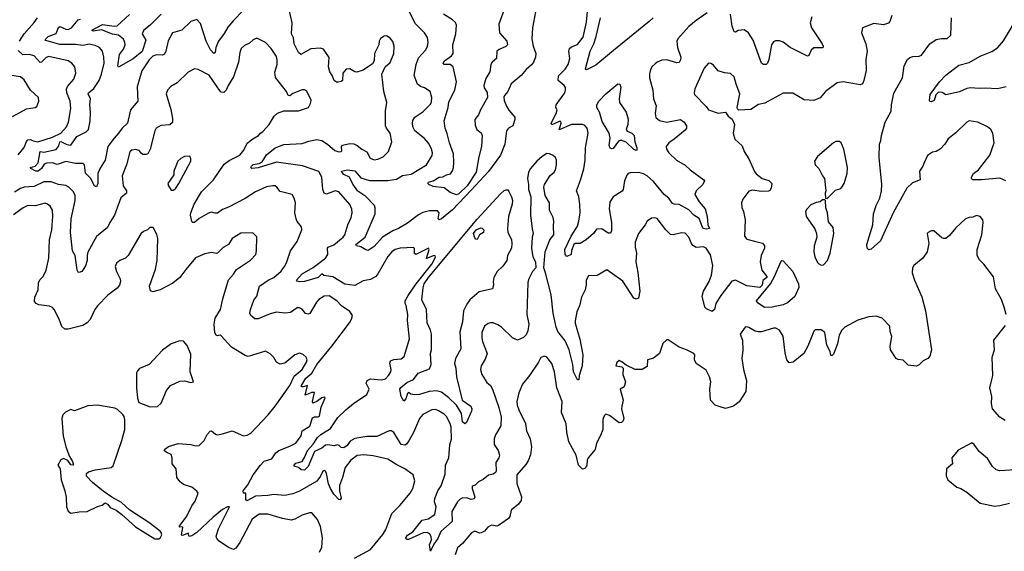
# Model space of a CAD drawing. Extents: x 2220333 to 2384341, y 721037 to 894043.
# Tile 53 of 256: x 2240308 to 2248351, y 783711 to 788051. Entities that reach past the tile are written whole.
import ezdxf

# ---------------------------------------------------------------- set-up
doc = ezdxf.new("R2010")
doc.units = 0

msp = doc.modelspace()

# ---------------------------------------------------------------- linework, layer by layer
at = {"layer": '0CON10XD'}
for points in [[(2244604.6, 785984.6), (2244589.4, 786025), (2244600, 786155), (2244638.9, 786255), (2244670.8, 786295), (2244667.5, 786365), (2244672.5, 786405), (2244665.8, 786435), (2244635.7, 786495), (2244635.5, 786555), (2244600, 786615), (2244589.4, 786685), (2244595.6, 786705), (2244640.5, 786779.5), (2244674, 786805), (2244685.8, 786825), (2244694.3, 786865), (2244692.5, 786905), (2244684, 786925), (2244665, 786942.5), (2244635, 786957.1), (2244615, 786957.3), (2244575, 786933.5), (2244532.9, 786895), (2244481.1, 786835), (2244463.5, 786805), (2244455.6, 786755), (2244465.6, 786705.6), (2244464.5, 786664.5), (2244484.4, 786605), (2244480.5, 786455), (2244494.7, 786344.7), (2244501.9, 786305), (2244494, 786275), (2244489.4, 786185), (2244500, 786115), (2244520.8, 786075), (2244523.6, 786026.4), (2244498, 785995), (2244465, 785930), (2244459.4, 785905), (2244450, 785645), (2244466.5, 785565), (2244459.4, 785510.6), (2244445, 785478), (2244425, 785455.8), (2244374.2, 785434.2), (2244334.6, 785454.6), (2244245, 785540.6), (2244215, 785559.4), (2244175, 785575.7), (2244155, 785577.5), (2244135, 785572), (2244105, 785548.8), (2244082.4, 785497.6), (2244083.1, 785455), (2244088.9, 785425), (2244127.8, 785325), (2244110.6, 785279.4), (2244078.6, 785225), (2244071.4, 785195), (2244084.5, 785154.5), (2244125, 785088.6), (2244138.1, 785078.1), (2244155.4, 785065.4), (2244170.5, 785035), (2244221.1, 784885), (2244240.4, 784805), (2244238.2, 784735), (2244195, 784661.2), (2244185, 784630), (2244185, 784583.3), (2244215.7, 784535), (2244228.8, 784495), (2244223.3, 784475), (2244197.5, 784435), (2244200, 784365), (2244195.3, 784354.7), (2244175, 784340.4), (2244138.6, 784331.4), (2244095, 784298), (2244055, 784278.8), (2244028.3, 784251.7), (2244005, 784242.5), (2244003.1, 784225), (2244026.9, 784155), (2244020.6, 784139.4), (2243995, 784133.5), (2243966.3, 784146.3), (2243925, 784146.7), (2243905, 784135.7), (2243885, 784114.4), (2243838.2, 784035), (2243840.3, 783955), (2243747.3, 783872.7), (2243725, 783815.5), (2243691.1, 783768.9), (2243665, 783712.5), (2243656.1, 783765), (2243671.6, 783805), (2243668.8, 783828.8), (2243659.4, 783855), (2243636, 783866), (2243605, 783861.8), (2243485, 783806.5), (2243467.9, 783807.9), (2243461.5, 783821.5), (2243475, 783843.6), (2243519.5, 783870.5), (2243594.6, 783965), (2243645, 783976.1), (2243698.7, 784011.3), (2243709.6, 784075), (2243695.3, 784115), (2243698.7, 784141.3), (2243724.5, 784205.5), (2243752, 784245), (2243785, 784340), (2243786.6, 784415), (2243812.7, 784475), (2243820.6, 784579.4), (2243834.7, 784625.3), (2243832, 784725), (2243823.8, 784755), (2243795, 784810.6), (2243775, 784831.9), (2243728.7, 784858.7), (2243705, 784867.5), (2243675, 784865.8), (2243601.7, 784828.3), (2243574.5, 784795), (2243525, 784681.2), (2243487.4, 784612.6), (2243468, 784585), (2243455, 784578.6), (2243423.3, 784583.3), (2243365, 784680), (2243345, 784694.3), (2243325, 784695.6), (2243225, 784648.9), (2243145, 784649.2), (2243045, 784631.8), (2243008.7, 784611.3), (2242983.6, 784575), (2242955, 784556.9), (2242935, 784557.5), (2242918.8, 784575), (2242905, 784579.2), (2242876.7, 784573.3), (2242825, 784580.7), (2242805, 784577.3), (2242775, 784553.8), (2242716.2, 784525), (2242665, 784402.9), (2242635, 784374.6), (2242606.2, 784375), (2242585, 784395.8), (2242550, 784405), (2242550, 784415), (2242565, 784430), (2242616.7, 784443.3), (2242635, 784476.2), (2242659.5, 784535), (2242705.5, 784584.5), (2242740.3, 784639.7), (2242767.3, 784665), (2242847, 784713), (2242907.6, 784802.4), (2242973.1, 784866.9), (2243035, 784916.9), (2243145, 784990.8), (2243161.9, 785035), (2243139.4, 785085), (2243147.5, 785105), (2243175, 785119.1), (2243265, 785111.2), (2243295, 785120.4), (2243322.2, 785145), (2243339.1, 785175), (2243342.7, 785195), (2243332.9, 785247.1), (2243336.2, 785265), (2243363.7, 785276.3), (2243425, 785283.1), (2243449.8, 785300.2), (2243492.2, 785445), (2243476.5, 785595), (2243480, 785645), (2243465, 785717.5), (2243457.5, 785735), (2243458.1, 785755), (2243480.4, 785799.6), (2243546.3, 785893.7), (2243675, 786056), (2243705, 786112.5), (2243703, 786123), (2243695, 786126.2), (2243631.7, 786101.7), (2243652.5, 786175), (2243646.7, 786186.7), (2243545, 786133.8), (2243533.6, 786143.6), (2243533, 786183), (2243525, 786192.5), (2243415.5, 786185.5), (2243375, 786174.4), (2243346.9, 786155), (2243315, 786118.6), (2243234.4, 785975), (2243217.1, 785955), (2243175, 785931.2), (2243115, 785918.8), (2243045, 785881.5), (2242965, 785890.6), (2242865, 785951.5), (2242810.4, 785959.6), (2242792.8, 785962.8), (2242775, 785977.5), (2242745, 785946.8), (2242635, 785914.4), (2242595, 785910), (2242575.9, 785915.9), (2242568.8, 785925), (2242615, 785975.5), (2242705, 786027.9), (2242805, 786103.2), (2242824.6, 786135), (2242822.7, 786185), (2242828.1, 786195), (2242875, 786212.5), (2242950.9, 786275), (2242964.7, 786295.3), (2242987.5, 786375), (2243015, 786436.7), (2243023.5, 786475), (2243021.5, 786505), (2243005, 786542.9), (2242915, 786646.7), (2242884.3, 786654.3), (2242815, 786627.8), (2242795.4, 786635.4), (2242784, 786665), (2242777.3, 786765), (2242750.8, 786810.8), (2242617, 786857), (2242405, 786887.5), (2242255, 786840.5), (2242205, 786836.2), (2242196.2, 786845), (2242200.6, 786855), (2242215, 786868.8), (2242264.1, 786875.9), (2242289.3, 786890.7), (2242323.1, 786946.9), (2242395, 787005.2), (2242465, 787030.8), (2242615, 787040), (2242670.6, 787059.4), (2242735, 787072.9), (2242775.5, 787065.5), (2242823.3, 787035), (2242882.8, 786982.8), (2242915, 786970.9), (2242935, 786974.1), (2242939.9, 786980.1), (2242938.1, 787015), (2242943.8, 787026.2), (2243005, 787040.6), (2243037.4, 787037.4), (2243066.2, 787025), (2243103.4, 786993.4), (2243143.4, 786973.4), (2243170.3, 786920.3), (2243205, 786908.1), (2243235, 786911.5), (2243277.6, 786932.4), (2243322, 786975), (2243349.2, 787055), (2243335.6, 787125), (2243304.5, 787164.5), (2243297.1, 787185), (2243297.4, 787307.4), (2243306.7, 787375), (2243281.8, 787465), (2243267.5, 787605), (2243293.3, 787665), (2243335, 787701.2), (2243364.4, 787775), (2243367.8, 787835), (2243355, 787873.8), (2243335, 787901.2), (2243305, 787920), (2243285, 787916.7), (2243255, 787896.2), (2243244, 787875), (2243240.8, 787845), (2243207.5, 787775), (2243204.4, 787715), (2243189.8, 787690.2), (2243115, 787640), (2243062.3, 787622.3), (2243045, 787624), (2243005, 787648.8), (2242975, 787646.2), (2242948.9, 787615), (2242945.5, 787554.5), (2242934.2, 787545.8), (2242908.8, 787541.2), (2242895, 787541.4), (2242876, 787555), (2242861.4, 787595), (2242841.1, 787625), (2242830.5, 787665), (2242835, 787742.5), (2242789.2, 787809.2), (2242765, 787818), (2242685.7, 787814.3), (2242605, 787765.8), (2242585, 787784), (2242550, 787855), (2242543.6, 787903.6), (2242528.6, 787935), (2242533.1, 788025), (2242493.5, 788205)], [(2242134.4, 788125), (2242053.3, 788045), (2242009.4, 787990.6), (2241978.3, 787938.3), (2241930.9, 787875), (2241910, 787825), (2241905, 787782.5), (2241895, 787774.2), (2241867.9, 787805), (2241831.6, 787875), (2241785, 788021.2), (2241755, 788051.2), (2241705, 788037.5), (2241633.6, 787966.4), (2241556.7, 787943.3), (2241521.9, 787878.1), (2241502.5, 787795), (2241489.7, 787770.3), (2241475, 787761.5), (2241425, 787763.6), (2241395, 787754.4), (2241365, 787724.3), (2241306.9, 787633.1), (2241267.8, 787502.2), (2241274.4, 787385.6), (2241213.5, 787315), (2241189.2, 787205), (2241145, 787164.5), (2241115.5, 787124.5), (2241078.5, 787085), (2241027.7, 787015), (2241005.4, 786905), (2240965, 786839.4), (2240945.4, 786795), (2240947.1, 786715), (2240935, 786686), (2240918.6, 786695), (2240886.9, 786756.9), (2240847, 786797), (2240837.8, 786865), (2240826.6, 786876.6), (2240765, 786878.2), (2240685, 786893.6), (2240615, 786868.2), (2240575, 786881.8), (2240529.1, 786880.9), (2240508.3, 786871.7), (2240485.7, 786835), (2240460, 786815), (2240441.2, 786815), (2240400, 786835), (2240397.5, 786845), (2240435, 786856.2), (2240458.6, 786881.4), (2240475, 786976.2), (2240505, 786970.5), (2240605, 786991.2), (2240628.2, 787021.8), (2240635, 787052.5), (2240643.4, 787056.6), (2240692.9, 787032.9), (2240725, 787025.3), (2240775, 787097), (2240850.5, 787135), (2240868.8, 787155), (2240883.7, 787223.7), (2240887.3, 787295), (2240882.3, 787355), (2240886.5, 787405), (2240866.5, 787445), (2240870, 787455), (2240915, 787490.4), (2240957.6, 787555), (2240977.3, 787605), (2240996.8, 787695), (2240995.4, 787745), (2240984.4, 787795), (2240959.2, 787825), (2240925, 787841.5), (2240875, 787850.4), (2240825, 787840.9), (2240765, 787849.3), (2240635, 787847.9), (2240520.3, 787880.3), (2240516, 787885), (2240520.6, 787895), (2240540.8, 787915), (2240605, 787938.1), (2240625, 787986.2), (2240635, 787995.8), (2240685, 787973.2), (2240705, 787972.1), (2240732.5, 787985), (2240785, 788049.4), (2240805, 788054.4)], [(2241465, 788096.7), (2241374, 788006), (2241322.2, 787965), (2241308.2, 787935), (2241337.2, 787885), (2241307.8, 787792.2), (2241235, 787732.5), (2241115, 787664.7), (2241108.8, 787675), (2241123.3, 787766.7), (2241155, 787810.8), (2241169.4, 787845), (2241168.1, 787865), (2241155, 787892.1), (2241115.8, 787925), (2241065, 787933.8), (2240975, 787968.3), (2240907.7, 787957.7), (2240896.2, 787965), (2240985, 788010.7), (2241080.8, 787999.2), (2241105, 788001.6), (2241205.9, 788094.1)], [(2244520.9, 788115), (2244498.1, 787985), (2244491.5, 787895), (2244503.8, 787835), (2244525.4, 787775), (2244522.5, 787745), (2244505.4, 787704.6), (2244488, 787682), (2244445.8, 787645), (2244405, 787595.8), (2244322.6, 787527.4), (2244295.6, 787464.4), (2244267.9, 787432.1), (2244262.8, 787417.2), (2244265, 787390), (2244285, 787346.2), (2244303.7, 787313.7), (2244351.9, 787255), (2244352.7, 787235), (2244335.7, 787185), (2244301.2, 787165), (2244285.7, 787144.3), (2244271.1, 787035), (2244236.9, 786945), (2244138.6, 786811.4), (2243995, 786658.2), (2243845, 786499), (2243755, 786424), (2243735, 786417.5), (2243727.5, 786425), (2243734.3, 786475), (2243721.1, 786491.1), (2243655, 786491.1), (2243602.2, 786477.8), (2243565, 786459.2), (2243475, 786389.2), (2243403.6, 786346.3), (2243355, 786326.8), (2243271.1, 786275), (2243205, 786200.4), (2243155, 786167.8), (2243135, 786171.9), (2243095, 786195.6), (2243060, 786205), (2243054, 786215), (2243129.2, 786275), (2243211.1, 786465), (2243211.5, 786515), (2243205.5, 786535), (2243135, 786606.5), (2243070.2, 786650.2), (2243028.8, 786708.8), (2243001.5, 786765), (2242955, 786786.5), (2242938.9, 786805), (2242938, 786815), (2242985, 786824.6), (2243045, 786818.2), (2243095, 786760.4), (2243165, 786736.9), (2243315, 786739.1), (2243385, 786749.1), (2243435, 786779.2), (2243505, 786791.1), (2243630, 786865), (2243678, 786942), (2243680, 786965), (2243672.1, 786995), (2243649.9, 787039.9), (2243615, 787081.1), (2243535, 787142.5), (2243518.5, 787175), (2243515.7, 787205), (2243520.9, 787229.1), (2243536.9, 787255), (2243601.8, 787298.2), (2243661.4, 787358.6), (2243671.2, 787378.8), (2243675.5, 787415), (2243662.5, 787465), (2243614.6, 787494.6), (2243582, 787505), (2243557.5, 787525), (2243531.1, 787595), (2243546.2, 787685), (2243565, 787740), (2243625, 787804.2), (2243640, 787835), (2243645.5, 787865), (2243638.5, 787905), (2243614.6, 787944.6), (2243538.9, 788018.9), (2243477.1, 788147.1)], [(2244273.1, 788155), (2244221.3, 788015), (2244227.5, 787945), (2244288.6, 787875), (2244294.3, 787845.7), (2244278.5, 787831.5), (2244225, 787808.9), (2244207.1, 787795), (2244201.9, 787735), (2244168.8, 787705), (2244157.5, 787685), (2244148.9, 787625), (2244115, 787570), (2244100.8, 787515), (2244103.7, 787495), (2244127.6, 787457.6), (2244128.6, 787415), (2244071.8, 787315), (2244057.1, 787275), (2244027.3, 787235), (2244029.4, 787190.6), (2244041.4, 787155), (2244077.2, 787127.2), (2244086.8, 787106.8), (2244080.6, 787015), (2244059.1, 786930.9), (2244037.5, 786805), (2243964.3, 786695), (2243895, 786629.7), (2243875, 786620.9), (2243825, 786640.6), (2243775, 786679.4), (2243685, 786688.6), (2243650, 786705), (2243642.5, 786715), (2243648.8, 786725), (2243685.7, 786734.3), (2243735, 786764.5), (2243765, 786768.7), (2243795, 786785.4), (2243827.3, 786792.7), (2243843.2, 786816.8), (2243851.1, 786845), (2243855.7, 786885), (2243851.4, 786955), (2243818.1, 787045), (2243801.2, 787121.2), (2243784.2, 787165), (2243774.3, 787225), (2243807.2, 787332.8), (2243815, 787380), (2243864.1, 787475), (2243875.2, 787545), (2243849.2, 787665), (2243825, 787684.6), (2243775.6, 787685.6), (2243767.1, 787695), (2243779.1, 787715), (2243835, 787755.4), (2243848.7, 787775), (2243846.7, 787845), (2243871.8, 787935), (2243875.4, 788005.4), (2243868.8, 788028.8), (2243845, 788050.5), (2243769.2, 788095)], [(2245923.9, 788106.1), (2245835, 788045.2), (2245774.7, 787995.3), (2245683.1, 787895), (2245676.5, 787875), (2245681.5, 787825), (2245710, 787745), (2245707.4, 787722.6), (2245695, 787702), (2245675, 787698.6), (2245595, 787723.5), (2245555, 787720.5), (2245516.2, 787705), (2245498.7, 787691.3), (2245475, 787670), (2245460, 787645), (2245451.7, 787608.3), (2245454.2, 787575.8), (2245481.1, 787475), (2245485.7, 787405), (2245508.3, 787348.3), (2245500, 787285), (2245505, 787253.3), (2245535, 787229.2), (2245595, 787214.4), (2245705, 787235.6), (2245737.1, 787215), (2245755.6, 787185), (2245755.8, 787165), (2245745, 787150), (2245655.5, 787074.5), (2245610, 787045), (2245590, 787015), (2245592.5, 786995), (2245610, 786965), (2245674, 786905), (2245745, 786864.3), (2245785.8, 786825), (2245898, 786745), (2245901.4, 786735), (2245888.5, 786705), (2245833.8, 786655), (2245824.2, 786625), (2245860, 786565), (2245906.7, 786506.7), (2245922.8, 786445), (2245928.5, 786375), (2245942.5, 786345), (2245915, 786340), (2245895, 786345.5), (2245885, 786357.5), (2245858.2, 786428.2), (2245814, 786454), (2245775, 786497.5), (2245695, 786543.1), (2245655, 786544.3), (2245640.7, 786550.7), (2245610.6, 786595), (2245573.1, 786625), (2245485, 786730), (2245435, 786776.4), (2245405, 786792.1), (2245365, 786802.7), (2245295, 786801.4), (2245278.8, 786795), (2245268.3, 786781.7), (2245248.6, 786735), (2245238.1, 786665), (2245229.7, 786650.3), (2245155.4, 786604.6), (2245127.8, 786562.2), (2245123.9, 786506.1), (2245143.3, 786395), (2245143, 786327), (2245135, 786307.5), (2245115, 786308.8), (2245064.1, 786344.1), (2245020.3, 786339.7), (2244994.2, 786305), (2244936.7, 786255), (2244887.5, 786225), (2244845, 786223.8), (2244835, 786216.7), (2244816.1, 786166.1), (2244814, 786135), (2244778.3, 786118.3), (2244764.6, 786134.6), (2244760.5, 786175), (2244811.8, 786285), (2244863.8, 786365), (2244876.9, 786405), (2244886.5, 786475), (2244884.4, 786545), (2244875.6, 786605.6), (2244855.8, 786655), (2244889.8, 786740.2), (2244915.4, 786834.6), (2244927.1, 786905), (2244929.6, 787005), (2244953.1, 787125), (2244945, 787166), (2244925, 787186.9), (2244905, 787195.5), (2244815, 787196.2), (2244715, 787152.5), (2244732.5, 787205), (2244729.3, 787219.3), (2244715, 787220), (2244655, 787193.3), (2244650, 787205), (2244690, 787285), (2244697.5, 787315), (2244688.8, 787335), (2244691.1, 787355), (2244762.1, 787455), (2244767.9, 787475), (2244766.2, 787496.2), (2244755.7, 787515), (2244707.1, 787555), (2244708.6, 787591.4), (2244765, 787648.1), (2244789.5, 787685), (2244802.9, 787735), (2244793.8, 787795), (2244799.6, 787815), (2244815, 787828.5), (2244865, 787848.9), (2244911.2, 787908.8), (2244939.3, 788030.7), (2244948.6, 788148.6)], [(2246777.1, 787985), (2246862.5, 787855), (2246871.2, 787835), (2246868, 787822), (2246795, 787820), (2246775, 787803.3), (2246755, 787757.5), (2246745, 787753.3), (2246603.1, 787823.1), (2246545, 787867.1), (2246515, 787877.3), (2246482.1, 787877.9), (2246465, 787870.8), (2246448.9, 787845), (2246426.9, 787725), (2246416, 787695), (2246405, 787686.2), (2246385, 787684.2), (2246367.3, 787697.3), (2246298.9, 787885), (2246260.8, 787945), (2246225, 787967.5), (2246177.3, 787962.7), (2246155, 787950), (2246145, 787952.5), (2246128.9, 787998.9), (2246113.8, 788095)], [(2240306.2, 787875), (2240344.8, 787935.2), (2240425, 788027.5), (2240454.3, 788065)], [(2247433.3, 788085), (2247416.7, 788035), (2247405, 788023.3), (2247365, 788010), (2247285, 788020), (2247192.5, 787985), (2247184.1, 787944.1), (2247221.2, 787855), (2247230.8, 787795), (2247220.9, 787725), (2247221.8, 787635), (2247204.2, 787555.8), (2247192.3, 787527.7), (2247175, 787518.8), (2247145, 787524.4), (2247035, 787544.4), (2246985, 787535.8), (2246890, 787465), (2246848, 787412), (2246795, 787390), (2246717.7, 787397.7), (2246625, 787452), (2246545, 787452), (2246395, 787370), (2246342.3, 787357.7), (2246281.7, 787318.3), (2246183.3, 787313.3), (2246172.5, 787322.5), (2246170, 787335), (2246190.8, 787445), (2246160.6, 787525), (2246145.6, 787585), (2246115, 787612.5), (2246065, 787617.5), (2246015, 787632.5), (2245975, 787678.8), (2245955, 787693.3), (2245935, 787696.7), (2245900.8, 787655), (2245824.5, 787485.5), (2245818, 787455), (2245821.3, 787441.3), (2245915, 787343.3), (2245934.4, 787314.4), (2246015, 787286.9), (2246075, 787296.2), (2246095, 787262.5), (2246129.3, 787239.3), (2246146.7, 787195), (2246137.5, 787125), (2246150, 787075), (2246210.5, 787020.5), (2246227.5, 786975), (2246263.8, 786915), (2246311.7, 786811.7), (2246323.4, 786793.4), (2246374.6, 786754.6), (2246428.1, 786738.1), (2246451.9, 786715), (2246446.9, 786675), (2246435, 786656), (2246425, 786651.4), (2246368.3, 786648.3), (2246295, 786660.6), (2246265, 786650.6), (2246215.7, 786585), (2246204.2, 786555), (2246207.3, 786517.3), (2246220, 786485), (2246234.1, 786415.9), (2246230, 786285), (2246248.7, 786258.7), (2246311.7, 786241.7), (2246375.4, 786225.4), (2246392.5, 786205), (2246391.4, 786185), (2246366.1, 786126.1), (2246357.5, 786075), (2246371.9, 786005), (2246410.8, 785955), (2246410.8, 785945), (2246379.2, 785920.8), (2246373.3, 785885), (2246355, 785864.5), (2246249.3, 785879.3), (2246155, 785924.4), (2246125, 785917.1), (2246035, 785799.2), (2245995.7, 785735), (2245985, 785683.8), (2245965, 785667.5), (2245919.5, 785689.5), (2245906.2, 785705), (2245884.3, 785795), (2245894.4, 785835), (2245941.1, 785915), (2245959.6, 785965), (2245970, 786045), (2245952.6, 786132.6), (2245915, 786187.1), (2245895, 786195.7), (2245835, 786191.4), (2245807.6, 786207.6), (2245796, 786224), (2245775.4, 786275), (2245745, 786308.5), (2245715, 786311.8), (2245645, 786293.6), (2245625, 786296.7), (2245585.5, 786335), (2245515, 786427.5), (2245495, 786434.3), (2245469.2, 786430.8), (2245433.8, 786405), (2245418, 786375), (2245364.4, 786305.6), (2245335.8, 786235), (2245336.7, 786195), (2245347.1, 786145), (2245340.5, 786075), (2245356.9, 785986.9), (2245373.5, 785835), (2245363.5, 785776.5), (2245345, 785768.6), (2245325, 785778.6), (2245235, 785917.1), (2245105, 786010), (2245025, 785962.9), (2244955, 785960), (2244935.7, 785925), (2244934.4, 785885.6), (2244927.3, 785845), (2244897.1, 785785), (2244881.5, 785715), (2244858.5, 785665), (2244846.2, 785593.8), (2244845.5, 785574.5), (2244883.4, 785443.4), (2244907.3, 785315), (2244901.9, 785225), (2244878.6, 785145), (2244875, 785110), (2244865, 785110), (2244833.2, 785175), (2244827.1, 785235), (2244796.7, 785356.7), (2244765, 785428.6), (2244705.4, 785505), (2244690.9, 785540.8), (2244664.7, 785655), (2244650.9, 785805), (2244604.6, 785984.6)], [(2245481.6, 788065), (2245451.4, 788035), (2245159.4, 787800.6), (2245015, 787681), (2244945, 787643.8), (2244935, 787642.5), (2244930.9, 787650.9), (2244968.2, 787795), (2244998.4, 787855), (2245017.3, 787915), (2245051.4, 788065)], [(2246780, 788075), (2246766, 788025), (2246777.1, 787985)], [(2248365, 786735.8), (2248315, 786756.9), (2248165, 786744.3), (2248095, 786743.8), (2248083.9, 786753.9), (2248083.8, 786765), (2248100, 786795), (2248140, 786825), (2248234.2, 786945), (2248267.5, 787045), (2248256.7, 787125), (2248240, 787155), (2248215, 787176.2), (2248135, 787215.7), (2248065, 787224), (2248045, 787213.8), (2247955, 787126.2), (2247893, 787077), (2247865, 787033.8), (2247826.7, 786995), (2247795.9, 786974.1), (2247765, 786970), (2247725, 786941.2), (2247695, 786877.5), (2247686.7, 786855), (2247658.8, 786815), (2247663.3, 786745), (2247600.3, 786719.7), (2247554.6, 786675.4), (2247444.4, 786475.6), (2247340, 786245), (2247265, 786176.7), (2247245, 786173.3), (2247230, 786185), (2247229.2, 786215), (2247276.9, 786375), (2247283.2, 786465), (2247305.4, 786534.6), (2247334.4, 786595), (2247348.5, 786655), (2247350.9, 786705), (2247330.4, 786925), (2247332.9, 787035), (2247343.1, 787065), (2247347.7, 787105), (2247379.3, 787215), (2247428.5, 787305), (2247430.4, 787355), (2247447.6, 787452.4), (2247518.9, 787575), (2247534.3, 787675), (2247560, 787725), (2247578.8, 787741.2), (2247605, 787751.2), (2247655, 787752), (2247675, 787760), (2247743.8, 787855), (2247795, 787890), (2247838.3, 787898.3), (2247885, 787896.7), (2247913.3, 787925), (2247921.2, 788065)], [(2248366.1, 787503.9), (2248295, 787485.5), (2248195, 787493.1), (2248145, 787488.2), (2248075, 787495.7), (2248045, 787488.6), (2247985, 787461.4), (2247875, 787436.2), (2247845, 787455.8), (2247815, 787459.2), (2247792.5, 787437.5), (2247777.5, 787392.5), (2247755, 787381.2), (2247743.3, 787383.3), (2247741.2, 787391.2), (2247745, 787440), (2247821.4, 787545), (2247875, 787598.5), (2247980.6, 787679.4), (2248065, 787702.5), (2248155, 787752.5), (2248249.1, 787790.9), (2248295, 787820), (2248345, 787877.5), (2248418.3, 788001.7)], [(2242540.3, 787449.7), (2242515, 787430), (2242502.3, 787432.3), (2242487.1, 787465), (2242398.3, 787578.3), (2242393.6, 787623.6), (2242411.5, 787685), (2242412.6, 787722.6), (2242405, 787750), (2242362.9, 787815), (2242315, 787865.7), (2242245, 787901.2), (2242215, 787886.2), (2242185, 787858), (2242145, 787841.2), (2242118, 787815), (2242107, 787783), (2242095.8, 787705), (2242055.7, 787585), (2242011.1, 787515), (2241994.6, 787475.4), (2241975, 787455.7), (2241955, 787458.1), (2241945, 787467.1), (2241855, 787598.1), (2241765, 787644.4), (2241735, 787650.8), (2241685, 787622.5), (2241594, 787535), (2241543.8, 787505), (2241515, 787476.7), (2241504, 787445), (2241542.1, 787317.9), (2241557.3, 787245), (2241557.2, 787212.8), (2241535, 787193.1), (2241461.7, 787188.3), (2241424, 787165), (2241412.9, 787145), (2241374.5, 786995), (2241353.6, 786956.4), (2241340, 786950), (2241315, 786951.1), (2241300, 786960), (2241284, 786984), (2241255, 786990), (2241225, 786985.8), (2241209.1, 786970.9), (2241180.5, 786865), (2241145.6, 786775), (2241153.3, 786695), (2241180.8, 786655), (2241180, 786635), (2241133.5, 786596.5), (2241083.3, 786455), (2241043.3, 786395), (2241025.4, 786354.6), (2240935, 786281.4), (2240865, 786153.8), (2240858.2, 786125), (2240858.9, 786085), (2240845, 786042), (2240827.8, 786012.2), (2240815, 785995.7), (2240795, 785988), (2240785, 785990), (2240776.9, 786006.9), (2240760.6, 786125), (2240740, 786165), (2240722.9, 786315), (2240728.9, 786425), (2240761.8, 786575), (2240761.8, 786615), (2240748.9, 786645), (2240709.4, 786685), (2240685, 786697.7), (2240625, 786705.5), (2240565, 786726.9), (2240505, 786726.4), (2240425, 786690), (2240345, 786682.8), (2240315, 786672.7), (2240265, 786643.6)], [(2240295, 786947.1), (2240343.4, 787006.6), (2240363.5, 787056.5), (2240375, 787070), (2240395, 787072.2), (2240417.1, 787062.9), (2240456.2, 787053.8), (2240575, 787091.8), (2240645, 787125.6), (2240691.1, 787175), (2240707.5, 787215), (2240726.4, 787325), (2240719.1, 787385), (2240692.5, 787455), (2240690, 787485), (2240698.1, 787505), (2240750, 787565), (2240765.7, 787615), (2240757.5, 787665), (2240734, 787695), (2240705, 787715.6), (2240545, 787751.8), (2240525, 787742.5), (2240485, 787704.4), (2240475, 787702.5), (2240425, 787755.9), (2240385, 787766.9), (2240335, 787765.4), (2240295, 787800.8)], [(2240249.3, 787260.7), (2240365, 787324.4), (2240435, 787334), (2240447.7, 787342.3), (2240464, 787385), (2240461.2, 787415), (2240395.4, 787475.4), (2240345, 787560), (2240315.4, 787585.4), (2240225, 787598.9)], [(2245345, 786982), (2245325, 786990), (2245261.5, 787051.5), (2245217.6, 787067.6), (2245200.7, 787059.3), (2245155, 786999.2), (2245145, 786995.7), (2245131.2, 787001.2), (2245122.9, 787025), (2245132.7, 787085), (2245123.5, 787123.5), (2245065, 787219.2), (2245043.6, 787295), (2245023.5, 787335), (2245022.5, 787355), (2245039.7, 787385), (2245095, 787446.2), (2245195, 787528.4), (2245210.5, 787525), (2245218.8, 787498.8), (2245205.5, 787405), (2245207.8, 787375), (2245263.3, 787295), (2245279.3, 787239.3), (2245276.4, 787196.4), (2245263.3, 787155), (2245270.8, 787140.8), (2245308.9, 787125), (2245328.2, 787105), (2245332, 787055), (2245350.6, 787005), (2245350, 786985), (2245345, 786982)], [(2243044.2, 783655), (2243174.6, 783725.4), (2243275, 783847.5), (2243300.2, 783889.8), (2243349.4, 784020.6), (2243413.8, 784085), (2243497.1, 784185), (2243519.4, 784225), (2243535.5, 784285.5), (2243522, 784335), (2243455, 784384.3), (2243388, 784418), (2243315, 784464.4), (2243195, 784491.2), (2243119.6, 784499.6), (2243065, 784492.7), (2243013.1, 784455), (2242965.9, 784394.1), (2242945.8, 784314.2), (2242920.8, 784249.2), (2242920.7, 784205), (2242934.2, 784145.8), (2242925, 784132), (2242915, 784134.2), (2242875, 784178.2), (2242846.4, 784225), (2242832, 784262), (2242814.4, 784345), (2242805, 784365.8), (2242795, 784372), (2242784.6, 784365.4), (2242766.7, 784325), (2242734.6, 784285), (2242595, 784201.3), (2242539.5, 784180.5), (2242475, 784167.8), (2242385, 784174.5), (2242334.6, 784165.4), (2242235, 784160.3), (2242164.3, 784124.3), (2242154.6, 784134.6), (2242156, 784185), (2242135, 784186), (2242133.6, 784205), (2242172.5, 784255), (2242214.9, 784335.1), (2242275, 784415.3), (2242305, 784446.6), (2242368.6, 784465), (2242401.4, 784515), (2242425.4, 784534.6), (2242515, 784569.2), (2242563.3, 784595), (2242606.5, 784655), (2242615.6, 784695), (2242677.4, 784732.6), (2242700, 784800), (2242715, 784808.8), (2242745, 784808.1), (2242757.5, 784815), (2242772, 784888), (2242802.5, 784965), (2242795, 784970), (2242775, 784964.2), (2242735, 784934.3), (2242701.7, 784921.7), (2242698.8, 784935), (2242717, 785007), (2242695, 785006.2), (2242640, 784985), (2242660, 785065), (2242625, 785053.3), (2242610, 785055), (2242610, 785065), (2242645, 785125.4), (2242694.7, 785165.3), (2242735, 785235.8), (2242858, 785385), (2243002.5, 785575), (2243018.9, 785605), (2243026.7, 785635), (2243005, 785668), (2242937.5, 785715), (2242898.6, 785755), (2242836.1, 785796.1), (2242795, 785792.9), (2242752.3, 785767.7), (2242731.8, 785745), (2242677.2, 785652.8), (2242665, 785646), (2242642.7, 785652.7), (2242615, 785688), (2242595, 785698.8), (2242575, 785700), (2242519.7, 785660.3), (2242475, 785654), (2242405, 785662.9), (2242355, 785648.9), (2242255, 785608.1), (2242229.3, 785609.3), (2242197, 785637), (2242189.2, 785655), (2242194.4, 785685), (2242219.8, 785760.2), (2242245.6, 785795), (2242267.1, 785875), (2242338.6, 785925), (2242384.7, 785945.3), (2242445, 785998.9), (2242472.2, 786035), (2242487.8, 786065), (2242520.8, 786165), (2242575, 786240), (2242614.2, 786335), (2242609.7, 786359.7), (2242574.6, 786404.6), (2242565.6, 786425), (2242556.9, 786475), (2242560, 786555), (2242550, 786595), (2242533.3, 786625), (2242435, 786649.2), (2242408.8, 786685), (2242395, 786693.8), (2242375, 786696), (2242325, 786687.5), (2242235, 786646.7), (2242149, 786591), (2242015, 786520.9), (2241965, 786501.1), (2241925, 786472.2), (2241905, 786470.6), (2241875, 786478.6), (2241849.4, 786470.6), (2241775, 786427.5), (2241735, 786394.3), (2241722.5, 786395), (2241715, 786402.5), (2241703.8, 786455), (2241706.1, 786475), (2241734.5, 786545), (2241794.4, 786645), (2241890, 786745), (2241977.5, 786872.5), (2242018.7, 786901.3), (2242105.3, 786944.7), (2242138.6, 786985), (2242166.5, 787043.5), (2242211.3, 787078.7), (2242258.8, 787105), (2242274.1, 787125.9), (2242295, 787138), (2242346.9, 787195), (2242386.1, 787263.9), (2242412.8, 787287.2), (2242465.7, 787305.7), (2242585, 787308), (2242666, 787335), (2242684.1, 787365.9), (2242688, 787395), (2242655, 787466.2), (2242635, 787478), (2242615, 787478.6), (2242540.3, 787449.7)], [(2246905, 786590), (2246971.2, 786658.8), (2247015, 786673.8), (2247025, 786683.8), (2247043.1, 786715), (2247066.9, 786795), (2247070, 786845), (2247041.2, 786995), (2247020, 787045), (2247005, 787057.5), (2246975, 787056.7), (2246955, 787046.2), (2246825, 786934.2), (2246801.1, 786895), (2246805.6, 786865.6), (2246836, 786835), (2246865, 786777.5), (2246883.9, 786753.9), (2246893.3, 786655), (2246887.5, 786635), (2246890, 786595), (2246905, 786590)], [(2241565, 786660), (2241583.3, 786675), (2241608.8, 786715), (2241706.7, 786895), (2241706.4, 786916.4), (2241697, 786937), (2241655, 786933.3), (2241625, 786918.8), (2241601.2, 786895), (2241566.7, 786815), (2241567.5, 786785), (2241518.8, 786715), (2241523.3, 786695), (2241545, 786660), (2241565, 786660)], [(2243945, 784751.2), (2243925, 784767.5), (2243917.5, 784835), (2243875.5, 784905), (2243815, 784964.2), (2243755, 785010.6), (2243715, 785020), (2243653.7, 785016.3), (2243575, 784992.2), (2243535, 784988), (2243503.6, 784993.6), (2243485, 785008), (2243475, 785000), (2243462.8, 784957.2), (2243445, 784936.7), (2243425, 784976.2), (2243414.6, 785035), (2243421.2, 785048.8), (2243470.1, 785089.9), (2243526, 785115), (2243562.2, 785165), (2243655, 785201.1), (2243670.6, 785235), (2243662.9, 785325), (2243671.1, 785355), (2243671.5, 785485), (2243665.3, 785515.3), (2243636.2, 785575), (2243630.5, 785685), (2243591.8, 785765), (2243602.9, 785862.9), (2243612.8, 785895), (2243646.7, 785945), (2244046.4, 786423.7), (2244235, 786628.4), (2244265, 786655.3), (2244283.3, 786663.3), (2244295, 786661.4), (2244305, 786647.5), (2244326.2, 786606.2), (2244334, 786575), (2244332.1, 786545), (2244300, 786445), (2244293.3, 786345), (2244296.7, 786315), (2244325, 786256.7), (2244328.2, 786225), (2244324.6, 786185), (2244294.3, 786125), (2244287.8, 786085), (2244255, 786038), (2244208, 785995), (2244181.9, 785945), (2244175.6, 785915), (2244179.2, 785885), (2244170, 785855), (2244060.9, 785829.1), (2243985.4, 785764.6), (2243960.2, 785729.8), (2243932.7, 785675), (2243925.7, 785585), (2243902.9, 785502.9), (2243911.2, 785365), (2243868.4, 785285), (2243860, 785245), (2243869.7, 785205), (2243875.4, 785135.4), (2243923.1, 784945), (2243993.3, 784895), (2244002.5, 784875), (2243999.1, 784855), (2243957.8, 784762.2), (2243945, 784751.2)], [(2246855, 786047.5), (2246875, 786050), (2246906.1, 786083.9), (2246928.8, 786145), (2246960, 786305), (2246953.6, 786353.6), (2246915, 786400), (2246907.5, 786475), (2246893.8, 786515), (2246890, 786575), (2246885, 786580), (2246865, 786580), (2246847, 786563), (2246815, 786557.5), (2246771.7, 786538.3), (2246737, 786503), (2246727.5, 786485), (2246732.5, 786445), (2246803.2, 786343.2), (2246818, 786305), (2246819.2, 786275), (2246799.2, 786205), (2246794.2, 786155), (2246803.8, 786115), (2246825, 786067.5), (2246835, 786057.5), (2246855, 786047.5)], [(2242757.1, 783705), (2242775.7, 783745), (2242782.1, 783822.1), (2242765.6, 783915), (2242739.8, 783969.8), (2242694.2, 784024.2), (2242675, 784024.2), (2242615, 784006.7), (2242556.1, 783973.9), (2242525, 783964.5), (2242455, 783978.5), (2242335, 784015.6), (2242265, 784014.2), (2242207.4, 783972.6), (2242106.6, 783783.4), (2242073.9, 783736.1), (2242055, 783726.7), (2242015, 783743.5), (2241938.9, 783795), (2241918.1, 783815), (2241913.6, 783833.6), (2241932.1, 783895), (2242021.2, 784075), (2242005, 784075.4), (2241965, 784052.5), (2241889.1, 783990.9), (2241755, 783865.6), (2241715, 783838.8), (2241693.3, 783833.3), (2241685, 783860), (2241645, 783842.5), (2241635, 783840), (2241630, 783845), (2241640, 783905), (2241635, 783910), (2241615, 783907.5), (2241610, 783915), (2241672.1, 783997.9), (2241715, 784082.5), (2241740.5, 784119.5), (2241765.6, 784185), (2241755, 784202), (2241715, 784234), (2241647, 784257), (2241617.7, 784277.7), (2241591.2, 784315), (2241585.7, 784385), (2241554.2, 784424.2), (2241554, 784475), (2241545, 784502.5), (2241505, 784520), (2241488.8, 784535), (2241493.8, 784545), (2241523.9, 784566.1), (2241602.4, 784592.4), (2241705, 784584.4), (2241745, 784573.1), (2241773.3, 784575), (2241813.8, 784616.2), (2241840, 784665), (2241865, 784692), (2241875, 784693.8), (2241908.3, 784668.3), (2241925, 784662), (2241965, 784670), (2242045, 784695.7), (2242135, 784654.6), (2242165, 784658.4), (2242195, 784675.8), (2242338.1, 784825), (2242394.5, 784895), (2242516.1, 785065), (2242549.2, 785140.8), (2242615.4, 785195), (2242650.8, 785255), (2242656, 785275), (2242648, 785295), (2242625, 785318), (2242595, 785327.5), (2242555, 785315.8), (2242472.7, 785247.3), (2242435, 785238.8), (2242405, 785256.2), (2242383, 785293), (2242355, 785323.3), (2242315, 785343.8), (2242175, 785300.8), (2242149.3, 785309.3), (2242037.6, 785377.6), (2241955, 785470), (2241945, 785476.7), (2241925, 785470), (2241913.8, 785475), (2241902.5, 785495), (2241896.1, 785566.1), (2241904.6, 785615.4), (2241948.2, 785685), (2241967.4, 785772.6), (2242015, 785926.7), (2242055.6, 785974.4), (2242077.9, 786012.1), (2242193, 786087), (2242236.2, 786135), (2242243.8, 786165), (2242245, 786277.5), (2242211.7, 786311.7), (2242115, 786308.8), (2242045, 786264), (2242013.3, 786215), (2241969.5, 786190.5), (2241925, 786146), (2241915, 786142), (2241875, 786151.2), (2241821.2, 786138.8), (2241743.7, 786106.3), (2241665, 786012.9), (2241615, 785945.6), (2241558.6, 785901.4), (2241455, 785846), (2241395, 785830), (2241377, 785837), (2241368, 785875), (2241417.1, 786015), (2241430, 786085), (2241437.1, 786265), (2241428.2, 786298.2), (2241397.5, 786355), (2241370, 786355), (2241352.5, 786335), (2241318.8, 786321.2), (2241297, 786303), (2241193.8, 786125), (2241173.3, 786105), (2241125.8, 786084.2), (2241097.7, 786062.3), (2241088, 786035), (2241099.2, 785995), (2241128.6, 785935), (2241132.5, 785915), (2241124.2, 785885), (2241105, 785858), (2241026.8, 785803.2), (2240944.2, 785715), (2240921.9, 785685), (2240885, 785604.2), (2240858.6, 785575), (2240825, 785554.5), (2240705, 785523.3), (2240675.8, 785525.8), (2240651.2, 785545), (2240629.2, 785605), (2240588.9, 785685), (2240575, 785701.4), (2240551.2, 785711.2), (2240465, 785723.1), (2240443.2, 785733.2), (2240430.3, 785750.3), (2240430.9, 785785), (2240457.7, 785845), (2240462.1, 785905), (2240475, 785930), (2240500.6, 785955), (2240524.4, 786005), (2240545.3, 786105), (2240551.8, 786255), (2240570.9, 786335), (2240580, 786445), (2240575.6, 786495), (2240558.3, 786528.3), (2240536.2, 786545), (2240515, 786551.9), (2240435, 786531.5), (2240375, 786533.6), (2240336.1, 786513.9), (2240258.3, 786458.3)], [(2248365.8, 785645), (2248349.2, 785705), (2248328, 785768), (2248278.8, 785855), (2248263, 785953), (2248184, 786055), (2248149.7, 786089.7), (2248130.8, 786125), (2248129.2, 786175), (2248166.9, 786295), (2248178.8, 786395), (2248175, 786417.5), (2248155, 786443.8), (2248125, 786453.3), (2248095, 786440), (2248063.2, 786436.8), (2248035, 786426), (2247955, 786351.2), (2247905, 786288.8), (2247875, 786264), (2247855, 786264), (2247841.2, 786271.2), (2247775, 786326.7), (2247753, 786327), (2247730, 786315), (2247720, 786305), (2247734, 786225), (2247722.5, 786155), (2247686.6, 786103.4), (2247613.3, 786045), (2247602, 786025), (2247597.5, 785985), (2247617.1, 785925), (2247677.6, 785787.6), (2247707.8, 785675), (2247756, 785355), (2247743.3, 785305), (2247726.7, 785285), (2247687.5, 785265), (2247655, 785232.5), (2247635, 785222.5), (2247565, 785230), (2247525, 785271.2), (2247485, 785276), (2247468.8, 785285), (2247422, 785355), (2247420, 785385), (2247433.3, 785465), (2247418.8, 785505), (2247415, 785550), (2247355, 785613.3), (2247305, 785631.2), (2247245, 785626.2), (2247155, 785597.5), (2247049.5, 785540.5), (2247025, 785517.5), (2247001.2, 785475), (2246988.8, 785405), (2246955, 785320), (2246945, 785310), (2246935, 785310), (2246927.5, 785342.5), (2246902.5, 785395), (2246885, 785497.5), (2246855, 785520), (2246805, 785520), (2246795, 785507.5), (2246746, 785385), (2246713.3, 785325), (2246626.1, 785253.9), (2246595, 785250), (2246576.2, 785275), (2246562.1, 785332.1), (2246545, 785467.5), (2246515, 785516), (2246485, 785532), (2246465, 785533.8), (2246366.6, 785503.4), (2246342.1, 785502.1), (2246315, 785508), (2246265, 785538.8), (2246245, 785543.8), (2246235, 785540), (2246193.3, 785485), (2246213.9, 785433.9), (2246215.6, 785354.4), (2246206.4, 785286.4), (2246222, 785195), (2246246.2, 785105), (2246238.8, 785015), (2246185, 784931.2), (2246140, 784895), (2246075, 784878), (2246030.7, 784890.7), (2245988.8, 784905), (2245951.2, 784945), (2245944.5, 785034.5), (2245952.9, 785095), (2245943.8, 785135), (2245915, 785188.6), (2245833.8, 785245), (2245821.2, 785275), (2245822.5, 785315), (2245816.4, 785326.4), (2245755, 785357.1), (2245696.6, 785376.6), (2245605, 785437.5), (2245595, 785437.5), (2245561.2, 785408.8), (2245535, 785326.2), (2245485, 785287.5), (2245436.2, 785275), (2245435, 785220), (2245392.5, 785195), (2245335, 785196), (2245261.7, 785231.7), (2245228.3, 785258.3), (2245205, 785267.5), (2245185, 785252.5), (2245177.5, 785225), (2245227, 785217), (2245237, 785207), (2245233.8, 785155), (2245255.9, 785095.9), (2245245, 785052.5), (2245214.1, 785035.9), (2245236.5, 784945), (2245226.2, 784895), (2245224.6, 784874.6), (2245244, 784795), (2245236.7, 784775), (2245225, 784763.3), (2245205, 784760), (2245125, 784820), (2245095, 784830), (2245081.7, 784818.3), (2245073, 784787), (2245071.1, 784705), (2245053.6, 784656.4), (2245020, 784595), (2245008.1, 784541.9), (2244950.8, 784475), (2244942.9, 784455), (2244941.4, 784415), (2244932, 784395), (2244925, 784386.2), (2244905, 784381.2), (2244873.7, 784413.7), (2244855, 784496.7), (2244794.4, 784604.4), (2244776.7, 784685), (2244771.1, 784751.1), (2244733.8, 784845), (2244739.6, 784935), (2244695.6, 785045), (2244676.7, 785175), (2244655, 785243.3), (2244615.5, 785295.5), (2244595, 785304), (2244565.8, 785294.2), (2244545, 785256.2), (2244473.6, 785146.4), (2244415.5, 785074.5), (2244384.4, 785005), (2244368.1, 784935), (2244371.1, 784905), (2244385.6, 784865), (2244441.1, 784755), (2244447.1, 784695), (2244478.1, 784628.1), (2244488.9, 784565), (2244481.1, 784498.9), (2244460.6, 784449.4), (2244441.5, 784418.5), (2244368, 784335), (2244369.4, 784265), (2244407.8, 784155), (2244405.6, 784125), (2244382.9, 784095), (2244323.8, 784046.2), (2244310.8, 783995), (2244300.7, 783979.3), (2244219.3, 783920.7), (2244205, 783916.4), (2244165, 783923.9), (2244150.6, 783919.4), (2244132.1, 783907.9), (2244105.4, 783874.6), (2244078.6, 783861.4), (2244065, 783859.5), (2244025, 783874.6), (2243998.5, 783861.5), (2243926, 783775), (2243885, 783740), (2243866.5, 783683.5)], [(2244045, 786257.5), (2244035, 786258), (2244025, 786271.2), (2244015, 786305.8), (2244037.1, 786335), (2244075, 786351.9), (2244085, 786350), (2244100.5, 786335), (2244098.2, 786315), (2244065, 786293.8), (2244045, 786257.5)], [(2246392.5, 785702.5), (2246332.3, 785742.3), (2246326, 785755), (2246440.4, 785895), (2246473, 785955), (2246524.7, 786075.3), (2246535, 786084.3), (2246545, 786083.1), (2246623.7, 785995), (2246670.7, 785895), (2246673.4, 785865), (2246639.3, 785790.7), (2246579.5, 785740.5), (2246545, 785722.6), (2246455, 785704.6), (2246392.5, 785702.5)], [(2248358.3, 784778.3), (2248315, 784806.2), (2248256.2, 784875), (2248247.7, 784917.7), (2248250.8, 784975), (2248234.4, 785044.4), (2248258.1, 785145), (2248251.4, 785295), (2248270, 785355), (2248266, 785435), (2248361.2, 785555)], [(2241375, 784890), (2241435, 784893.3), (2241465, 784920), (2241507.5, 785025), (2241538.8, 785065), (2241615, 785100), (2241655, 785102), (2241705, 785090), (2241727.5, 785095), (2241701.2, 785175), (2241705, 785320), (2241675, 785392.5), (2241645, 785427.5), (2241615, 785430), (2241546.4, 785403.6), (2241475, 785353.3), (2241366.7, 785235), (2241287.7, 785202.3), (2241270, 785185), (2241262.3, 785167.7), (2241262.5, 785045), (2241271.7, 784961.7), (2241282.5, 784925), (2241375, 784890)], [(2241413.2, 783813.2), (2241445, 783814.1), (2241458.3, 783825), (2241468.1, 783845), (2241465, 783864.4), (2241455, 783875.4), (2241362.2, 783945), (2241206.7, 784046.7), (2241140.5, 784110.5), (2241062.1, 784152.1), (2240991.1, 784201.1), (2240902.5, 784272.5), (2240852.5, 784325), (2240852.5, 784345), (2240871.2, 784358.8), (2240925, 784375.8), (2241055, 784394), (2241070.7, 784409.3), (2241143.8, 784615), (2241167.5, 784705), (2241167.5, 784785), (2241161.7, 784811.7), (2241149.3, 784829.3), (2241108.3, 784868.3), (2241085, 784878.8), (2240943.6, 784903.6), (2240865, 784900), (2240755, 784857.5), (2240725, 784867.5), (2240681.7, 784848.3), (2240675, 784840), (2240660, 784825), (2240652.5, 784795), (2240663.6, 784653.6), (2240686.2, 784565), (2240715.8, 784485.8), (2240740, 784445), (2240746.7, 784415), (2240725, 784417.5), (2240701.7, 784451.7), (2240665, 784468.8), (2240645, 784457.5), (2240620, 784415), (2240637.5, 784385), (2240646.7, 784295), (2240676.7, 784205), (2240687, 784153), (2240690, 784075), (2240705, 784037.5), (2240725, 784022.5), (2240795, 784033.8), (2240860, 784035), (2240945, 784076.7), (2240982.5, 784087.5), (2241005, 784107.5), (2241025, 784096.2), (2241048.1, 784068.1), (2241095, 784046.4), (2241141.5, 784011.5), (2241255, 783912.2), (2241413.2, 783813.2)], [(2248525, 784382), (2248315, 784368), (2248285.7, 784375.7), (2248254.2, 784404.2), (2248215, 784468.8), (2248145, 784526.7), (2248105, 784582.5), (2248085, 784596.7), (2247975, 784536.7), (2247923.8, 784475), (2247928.8, 784425), (2247878.8, 784385), (2247876.4, 784326.4), (2247890, 784295), (2247962.5, 784235), (2247995, 784223.3), (2248045, 784193.8), (2248155, 784104), (2248275, 784080)], [(2248275, 784080), (2248315, 784084), (2248395, 784103.3)]]:
    msp.add_lwpolyline(points, dxfattribs=at)

doc.saveas('drawing.dxf')
